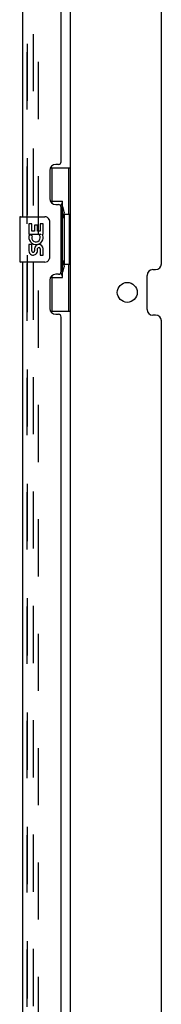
# Model space of a CAD drawing. Header units: inches. Extents: x 0 to 229, y 0 to 148.
# Tile 33 of 47: x 126.24 to 129.36, y 21.65 to 43.29. Entities that reach past the tile are written whole.
import ezdxf

# ---------------------------------------------------------------- set-up
doc = ezdxf.new("R2010")
doc.units = ezdxf.units.IN
doc.header["$LTSCALE"] = 12.571402
doc.header["$MEASUREMENT"] = 0
doc.linetypes.add('HIDDEN', pattern=[0.2, 0.1, -0.1])
doc.layers.get('0').update_dxf_attribs({"linetype": 'CONTINUOUS'})
for name, color, linetype in [('DEFAULT_2', 8, 'HIDDEN'), ('MASTER_DOOR_ASSEMBLY', 7, 'CONTINUOUS'), ('SLAVE_DOOR_ASSEMBLY', 7, 'CONTINUOUS')]:
    doc.layers.add(name, color=color, linetype=linetype)

msp = doc.modelspace()

# ---------------------------------------------------------------- linework, layer by layer
at = {"color": 3, "linetype": 'Continuous'}
for p, q in [((127.358, 10.322), (127.358, 88.854)), ((129.358, 37.924), (129.358, 61.255)), ((129.046, 36.924), (129.046, 37.674)), ((129.171, 37.799), (129.233, 37.799)), ((129.233, 36.799), (129.171, 36.799)), ((129.358, 13.343), (129.358, 36.674))]:
    msp.add_line(p, q, dxfattribs=at)
msp.add_circle((128.608, 37.299), 0.219, dxfattribs=at)
for centre, start, end in [((129.233, 37.924), 270, 360), ((129.171, 37.674), 90, 180), ((129.171, 36.924), 180, 270), ((129.233, 36.674), 0, 90)]:
    msp.add_arc(centre, 0.125, start, end, dxfattribs=at)
at = {"layer": 'DEFAULT_2', "color": 8, "linetype": 'HIDDEN'}
for p, q in [((126.545, 11.551), (126.545, 87.624)), ((126.649, 87.624), (126.649, 11.551))]:
    msp.add_line(p, q, dxfattribs=at)
at = {"layer": 'MASTER_DOOR_ASSEMBLY', "color": 8, "linetype": 'HIDDEN'}
for p, q in [((126.404, 38.809), (126.404, 60.366)), ((126.404, 16.563), (126.404, 38.119))]:
    msp.add_line(p, q, dxfattribs=at)
at = {"layer": 'SLAVE_DOOR_ASSEMBLY', "color": 3, "linetype": 'Continuous'}
for p, q in [((126.3, 60.211), (126.3, 38.964)), ((127.154, 40.172), (127.154, 59.004)), ((127.094, 40.112), (127.034, 40.112)), ((126.904, 39.982), (126.904, 39.362)), ((127.034, 39.232), (127.094, 39.232)), ((127.154, 37.757), (127.154, 39.172)), ((126.3, 37.964), (126.3, 16.718)), ((127.094, 37.697), (127.034, 37.697)), ((126.904, 37.567), (126.904, 36.947)), ((127.034, 36.817), (127.094, 36.817)), ((127.154, 17.925), (127.154, 36.757))]:
    msp.add_line(p, q, dxfattribs=at)
at = {"layer": 'SLAVE_DOOR_ASSEMBLY', "color": 8, "linetype": 'HIDDEN'}
for p, q in [((126.404, 60.366), (126.404, 38.809)), ((126.404, 38.119), (126.404, 16.563))]:
    msp.add_line(p, q, dxfattribs=at)
at = {"layer": 'SLAVE_DOOR_ASSEMBLY', "color": 7, "linetype": 'Continuous'}
for p, q in [((126.917, 40.039), (127.358, 40.039)), ((126.954, 39.259), (126.954, 40.039)), ((127.319, 39.014), (127.319, 40.039)), ((126.954, 39.304), (127.181, 39.304)), ((127.181, 37.624), (127.181, 39.304)), ((127.218, 39.065), (127.218, 39.045)), ((127.34, 39.014), (127.218, 39.014)), ((127.218, 39.014), (127.218, 37.914)), ((127.34, 37.914), (127.34, 39.014)), ((126.24, 38.949), (126.24, 37.979)), ((126.255, 38.964), (126.795, 38.964)), ((126.506, 38.81), (126.443, 38.81)), ((126.443, 38.81), (126.443, 38.58)), ((126.506, 38.643), (126.506, 38.81)), ((126.629, 38.779), (126.569, 38.779)), ((126.569, 38.779), (126.569, 38.643)), ((126.629, 38.643), (126.629, 38.779)), ((126.757, 38.81), (126.694, 38.81)), ((126.694, 38.81), (126.694, 38.643)), ((126.757, 38.58), (126.757, 38.81)), ((126.895, 38.864), (126.895, 38.064)), ((126.443, 38.58), (126.704, 38.58)), ((126.513, 38.544), (126.456, 38.569)), ((126.569, 38.643), (126.506, 38.643)), ((126.694, 38.643), (126.629, 38.643)), ((126.704, 38.58), (126.677, 38.561)), ((126.739, 38.58), (126.757, 38.58)), ((126.506, 38.349), (126.443, 38.349)), ((126.443, 38.349), (126.443, 38.213)), ((126.506, 38.213), (126.506, 38.349)), ((126.569, 38.255), (126.569, 38.213)), ((126.629, 38.192), (126.629, 38.261)), ((126.694, 38.255), (126.694, 38.119)), ((126.694, 38.119), (126.757, 38.119)), ((126.757, 38.119), (126.757, 38.255)), ((126.795, 37.964), (126.255, 37.964)), ((127.34, 37.914), (127.218, 37.914)), ((127.218, 37.884), (127.218, 37.864)), ((127.319, 36.889), (127.319, 37.914)), ((126.954, 36.889), (126.954, 37.669)), ((126.954, 37.624), (127.181, 37.624)), ((126.917, 36.889), (127.358, 36.889))]:
    msp.add_line(p, q, dxfattribs=at)
for points in [[(127.145, 39.203), (127.147, 39.207), (127.152, 39.215), (127.157, 39.223), (127.162, 39.231), (127.165, 39.237), (127.169, 39.244), (127.172, 39.25), (127.174, 39.255), (127.176, 39.261), (127.178, 39.265), (127.179, 39.27), (127.18, 39.274), (127.181, 39.277), (127.181, 39.281)], [(126.888, 38.901), (126.89, 38.895), (126.892, 38.889), (126.893, 38.883), (126.894, 38.877), (126.895, 38.871), (126.895, 38.864)], [(126.895, 38.064), (126.895, 38.058), (126.894, 38.052), (126.893, 38.046), (126.892, 38.04), (126.89, 38.034), (126.888, 38.028)], [(127.181, 37.648), (127.181, 37.651), (127.18, 37.655), (127.179, 37.659), (127.178, 37.663), (127.176, 37.668), (127.174, 37.673), (127.172, 37.679), (127.169, 37.685), (127.165, 37.691), (127.162, 37.698), (127.157, 37.706), (127.152, 37.713), (127.147, 37.722), (127.145, 37.725)]]:
    msp.add_lwpolyline(points, dxfattribs=at)
at = {"layer": 'SLAVE_DOOR_ASSEMBLY', "color": 3, "linetype": 'Continuous'}
for centre, radius, start, end in [((127.034, 39.982), 0.13, 90, 180), ((127.094, 40.172), 0.06, 270, 360), ((127.034, 39.362), 0.13, 180, 270), ((127.094, 39.172), 0.06, 0, 90), ((127.034, 37.567), 0.13, 90, 180), ((127.094, 37.757), 0.06, 270, 360), ((127.034, 36.947), 0.13, 180, 270), ((127.094, 36.757), 0.06, 0, 90)]:
    msp.add_arc(centre, radius, start, end, dxfattribs=at)
at = {"layer": 'SLAVE_DOOR_ASSEMBLY', "color": 7, "linetype": 'Continuous'}
for centre, radius, start, end in [((126.255, 38.949), 0.015, 90, 180), ((126.795, 38.864), 0.1, 21.205, 90), ((126.6, 38.506), 0.157, 156.5966, 341.8791), ((126.6, 38.506), 0.0943, 156.5966, 35.1122), ((126.6, 38.506), 0.157, 25.737, 27.8532), ((126.603, 38.507), 0.154, 341.4199, 26.1963), ((126.663, 38.255), 0.0943, 0, 180), ((126.537, 38.213), 0.0943, 180, 248.6704), ((126.537, 38.213), 0.0943, 248.6999, 347.4338), ((126.537, 38.213), 0.0314, 180, 0.0485), ((126.663, 38.25), 0.0362, 83.4285, 161.7628), ((126.663, 38.255), 0.0314, 0, 81.2295), ((126.255, 37.979), 0.015, 180, 270), ((126.795, 38.064), 0.1, 270, 338.7946)]:
    msp.add_arc(centre, radius, start, end, dxfattribs=at)
for centre, start_param, end_param in [((127.114, 39.055), -1.51401, -0.699287), ((127.114, 39.055), -2.442306, -1.627583), ((127.114, 37.874), -1.51401, -0.699287), ((127.114, 37.874), -2.442306, -1.627583)]:
    msp.add_ellipse(centre, major_axis=(0, 0.18), ratio=0.579493, start_param=start_param, end_param=end_param, dxfattribs=at)

doc.saveas('drawing.dxf')
